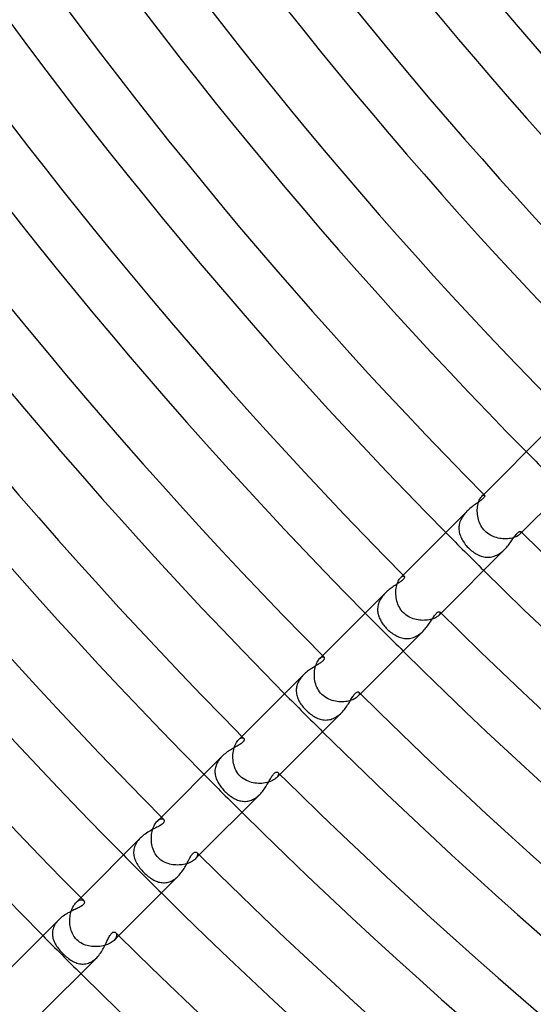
# Model space of a CAD drawing. Header units: millimetres. Extents: x -485 to 485, y -485 to 485.
# Tile 9 of 110: x -277 to -239, y -278 to -205. Entities that reach past the tile are written whole.
import ezdxf

# ---------------------------------------------------------------- set-up
doc = ezdxf.new("R2010")
doc.units = ezdxf.units.MM
doc.layers.add('HIDDEN', color=7, linetype='Continuous')
doc.layers.add('THICK', color=7, linetype='Continuous')

msp = doc.modelspace()

# ---------------------------------------------------------------- linework, layer by layer
at = {"layer": 'HIDDEN'}
for p, q in [((-243.302, -240.758), (-243.276, -240.661)), ((-243.276, -240.661), (-243.245, -240.57)), ((-243.245, -240.57), (-243.212, -240.487)), ((-243.212, -240.487), (-243.176, -240.412)), ((-243.176, -240.412), (-243.139, -240.346)), ((-243.139, -240.346), (-243.101, -240.287)), ((-243.101, -240.287), (-243.062, -240.237)), ((-243.062, -240.237), (-243.024, -240.196)), ((-242.887, -240.059), (-243.025, -240.196)), ((-243.024, -240.196), (-242.98, -240.157)), ((-242.98, -240.157), (-242.939, -240.129)), ((-242.939, -240.129), (-242.902, -240.113)), ((-242.902, -240.113), (-242.87, -240.107)), ((-242.87, -240.107), (-242.844, -240.11)), ((-242.844, -240.11), (-242.825, -240.121)), ((-244.216, -241.39), (-244.287, -241.47)), ((-244.142, -241.314), (-244.216, -241.39)), ((-243.364, -241.314), (-243.363, -241.195)), ((-243.36, -241.433), (-243.364, -241.314)), ((-243.363, -241.195), (-243.355, -241.08)), ((-243.349, -241.554), (-243.36, -241.433)), ((-243.355, -241.08), (-243.343, -240.967)), ((-243.343, -240.967), (-243.325, -240.86)), ((-243.325, -240.86), (-243.302, -240.758)), ((-244.654, -242.095), (-244.683, -242.191)), ((-244.619, -242), (-244.654, -242.095)), ((-244.577, -241.906), (-244.619, -242)), ((-244.529, -241.815), (-244.577, -241.906)), ((-244.476, -241.725), (-244.529, -241.815)), ((-244.418, -241.638), (-244.476, -241.725)), ((-244.355, -241.553), (-244.418, -241.638)), ((-244.287, -241.47), (-244.355, -241.553)), ((-243.332, -241.676), (-243.349, -241.554)), ((-243.309, -241.797), (-243.332, -241.676)), ((-243.278, -241.918), (-243.309, -241.797)), ((-243.241, -242.037), (-243.278, -241.918)), ((-243.197, -242.154), (-243.241, -242.037)), ((-243.146, -242.269), (-243.197, -242.154)), ((-244.731, -242.48), (-244.734, -242.577)), ((-244.734, -242.577), (-244.73, -242.673)), ((-244.721, -242.383), (-244.731, -242.48)), ((-244.73, -242.673), (-244.721, -242.769)), ((-244.706, -242.287), (-244.721, -242.383)), ((-244.721, -242.769), (-244.705, -242.864)), ((-244.683, -242.191), (-244.706, -242.287)), ((-244.705, -242.864), (-244.684, -242.959)), ((-243.088, -242.38), (-243.146, -242.269)), ((-243.022, -242.488), (-243.088, -242.38)), ((-242.95, -242.591), (-243.022, -242.488)), ((-242.87, -242.69), (-242.95, -242.591)), ((-242.783, -242.783), (-242.87, -242.69)), ((-242.693, -242.867), (-242.783, -242.783)), ((-242.597, -242.945), (-242.693, -242.867)), ((-240.059, -242.887), (-240.196, -243.025)), ((-240.113, -242.902), (-240.129, -242.939)), ((-240.121, -242.825), (-240.11, -242.844)), ((-240.107, -242.87), (-240.113, -242.902)), ((-240.11, -242.844), (-240.107, -242.87)), ((-244.684, -242.959), (-244.657, -243.052)), ((-244.657, -243.052), (-244.626, -243.144)), ((-244.626, -243.144), (-244.589, -243.236)), ((-244.589, -243.236), (-244.546, -243.327)), ((-244.546, -243.327), (-244.499, -243.418)), ((-244.499, -243.418), (-244.447, -243.508)), ((-244.447, -243.508), (-244.389, -243.598)), ((-244.389, -243.598), (-244.327, -243.687)), ((-242.496, -243.017), (-242.597, -242.945)), ((-242.39, -243.082), (-242.496, -243.017)), ((-242.281, -243.14), (-242.39, -243.082)), ((-242.168, -243.191), (-242.281, -243.14)), ((-242.052, -243.236), (-242.168, -243.191)), ((-241.934, -243.274), (-242.052, -243.236)), ((-241.814, -243.305), (-241.934, -243.274)), ((-241.694, -243.329), (-241.814, -243.305)), ((-241.573, -243.347), (-241.694, -243.329)), ((-241.452, -243.358), (-241.573, -243.347)), ((-241.332, -243.364), (-241.452, -243.358)), ((-241.214, -243.363), (-241.332, -243.364)), ((-241.097, -243.357), (-241.214, -243.363)), ((-240.984, -243.345), (-241.097, -243.357)), ((-240.875, -243.328), (-240.984, -243.345)), ((-240.771, -243.305), (-240.875, -243.328)), ((-240.672, -243.279), (-240.771, -243.305)), ((-240.58, -243.249), (-240.672, -243.279)), ((-240.495, -243.215), (-240.58, -243.249)), ((-240.418, -243.179), (-240.495, -243.215)), ((-240.349, -243.141), (-240.418, -243.179)), ((-240.29, -243.102), (-240.349, -243.141)), ((-240.238, -243.063), (-240.29, -243.102)), ((-240.196, -243.024), (-240.238, -243.063)), ((-240.157, -242.98), (-240.196, -243.024)), ((-240.129, -242.939), (-240.157, -242.98)), ((-244.327, -243.687), (-244.259, -243.776)), ((-244.259, -243.776), (-244.187, -243.864)), ((-244.187, -243.864), (-244.11, -243.949)), ((-244.11, -243.949), (-244.031, -244.031)), ((-244.031, -244.031), (-243.952, -244.108)), ((-243.952, -244.108), (-243.87, -244.181)), ((-243.87, -244.181), (-243.787, -244.251)), ((-243.787, -244.251), (-243.701, -244.316)), ((-243.701, -244.316), (-243.614, -244.378)), ((-243.614, -244.378), (-243.526, -244.436)), ((-241.636, -244.417), (-241.551, -244.353)), ((-241.551, -244.353), (-241.469, -244.286)), ((-241.469, -244.286), (-241.39, -244.216)), ((-241.39, -244.216), (-241.314, -244.143)), ((-243.526, -244.436), (-243.436, -244.489)), ((-243.436, -244.489), (-243.344, -244.538)), ((-243.344, -244.538), (-243.252, -244.581)), ((-243.252, -244.581), (-243.159, -244.62)), ((-243.159, -244.62), (-243.064, -244.654)), ((-243.064, -244.654), (-242.969, -244.681)), ((-242.969, -244.681), (-242.873, -244.703)), ((-242.873, -244.703), (-242.776, -244.72)), ((-242.776, -244.72), (-242.679, -244.73)), ((-242.679, -244.73), (-242.581, -244.734)), ((-242.581, -244.734), (-242.483, -244.731)), ((-242.483, -244.731), (-242.385, -244.722)), ((-242.385, -244.722), (-242.288, -244.706)), ((-242.288, -244.706), (-242.191, -244.683)), ((-242.191, -244.683), (-242.095, -244.654)), ((-242.095, -244.654), (-241.999, -244.618)), ((-241.999, -244.618), (-241.905, -244.576)), ((-241.905, -244.576), (-241.813, -244.529)), ((-241.813, -244.529), (-241.724, -244.475)), ((-241.724, -244.475), (-241.636, -244.417)), ((-249.312, -246.643), (-249.276, -246.556)), ((-249.276, -246.556), (-249.238, -246.478)), ((-249.238, -246.478), (-249.198, -246.407)), ((-249.198, -246.407), (-249.157, -246.344)), ((-249.157, -246.344), (-249.114, -246.29)), ((-249.114, -246.29), (-249.073, -246.244)), ((-248.898, -246.069), (-249.073, -246.244)), ((-249.073, -246.244), (-249.024, -246.201)), ((-249.024, -246.201), (-248.978, -246.169)), ((-248.978, -246.169), (-248.935, -246.147)), ((-248.935, -246.147), (-248.896, -246.136)), ((-248.896, -246.136), (-248.862, -246.134)), ((-248.862, -246.134), (-248.834, -246.141)), ((-248.834, -246.141), (-248.813, -246.155)), ((-249.439, -247.4), (-249.437, -247.281)), ((-249.437, -247.281), (-249.428, -247.164)), ((-249.428, -247.164), (-249.415, -247.051)), ((-249.415, -247.051), (-249.396, -246.941)), ((-249.396, -246.941), (-249.372, -246.836)), ((-249.372, -246.836), (-249.344, -246.737)), ((-249.344, -246.737), (-249.312, -246.643)), ((-250.677, -248.033), (-250.712, -248.119)), ((-250.638, -247.949), (-250.677, -248.033)), ((-250.593, -247.865), (-250.638, -247.949)), ((-250.543, -247.783), (-250.593, -247.865)), ((-250.489, -247.704), (-250.543, -247.783)), ((-250.431, -247.626), (-250.489, -247.704)), ((-250.369, -247.551), (-250.431, -247.626)), ((-250.304, -247.478), (-250.369, -247.551)), ((-250.236, -247.408), (-250.304, -247.478)), ((-249.436, -247.521), (-249.439, -247.4)), ((-249.426, -247.642), (-249.436, -247.521)), ((-249.41, -247.764), (-249.426, -247.642)), ((-249.387, -247.885), (-249.41, -247.764)), ((-249.358, -248.006), (-249.387, -247.885)), ((-249.322, -248.125), (-249.358, -248.006)), ((-250.8, -248.556), (-250.801, -248.643)), ((-250.801, -248.643), (-250.797, -248.73)), ((-250.793, -248.468), (-250.8, -248.556)), ((-250.797, -248.73), (-250.788, -248.817)), ((-250.781, -248.38), (-250.793, -248.468)), ((-250.763, -248.292), (-250.781, -248.38)), ((-250.74, -248.205), (-250.763, -248.292)), ((-250.712, -248.119), (-250.74, -248.205)), ((-249.279, -248.242), (-249.322, -248.125)), ((-249.229, -248.357), (-249.279, -248.242)), ((-249.172, -248.468), (-249.229, -248.357)), ((-249.107, -248.575), (-249.172, -248.468)), ((-249.035, -248.679), (-249.107, -248.575)), ((-248.956, -248.777), (-249.035, -248.679)), ((-248.87, -248.87), (-248.956, -248.777)), ((-250.788, -248.817), (-250.774, -248.903)), ((-250.774, -248.903), (-250.755, -248.988)), ((-250.755, -248.988), (-250.731, -249.073)), ((-250.731, -249.073), (-250.704, -249.157)), ((-250.704, -249.157), (-250.671, -249.241)), ((-250.671, -249.241), (-250.635, -249.323)), ((-250.635, -249.323), (-250.595, -249.405)), ((-250.595, -249.405), (-250.55, -249.485)), ((-250.55, -249.485), (-250.503, -249.565)), ((-248.78, -248.953), (-248.87, -248.87)), ((-248.684, -249.031), (-248.78, -248.953)), ((-248.584, -249.102), (-248.684, -249.031)), ((-248.479, -249.166), (-248.584, -249.102)), ((-248.37, -249.223), (-248.479, -249.166)), ((-248.257, -249.273), (-248.37, -249.223)), ((-248.141, -249.317), (-248.257, -249.273)), ((-248.023, -249.353), (-248.141, -249.317)), ((-247.904, -249.383), (-248.023, -249.353)), ((-247.783, -249.407), (-247.904, -249.383)), ((-247.662, -249.424), (-247.783, -249.407)), ((-247.54, -249.434), (-247.662, -249.424)), ((-247.419, -249.439), (-247.54, -249.434)), ((-247.3, -249.437), (-247.419, -249.439)), ((-247.183, -249.43), (-247.3, -249.437)), ((-247.068, -249.417), (-247.183, -249.43)), ((-246.957, -249.399), (-247.068, -249.417)), ((-246.85, -249.375), (-246.957, -249.399)), ((-246.748, -249.347), (-246.85, -249.375)), ((-246.654, -249.315), (-246.748, -249.347)), ((-246.565, -249.28), (-246.654, -249.315)), ((-246.484, -249.241), (-246.565, -249.28)), ((-246.411, -249.2), (-246.484, -249.241)), ((-246.347, -249.158), (-246.411, -249.2)), ((-246.291, -249.116), (-246.347, -249.158)), ((-246.244, -249.073), (-246.291, -249.116)), ((-246.069, -248.898), (-246.244, -249.073)), ((-246.201, -249.024), (-246.244, -249.073)), ((-246.169, -248.978), (-246.201, -249.024)), ((-246.147, -248.935), (-246.169, -248.978)), ((-246.155, -248.813), (-246.141, -248.834)), ((-246.136, -248.896), (-246.147, -248.935)), ((-246.141, -248.834), (-246.134, -248.862)), ((-246.134, -248.862), (-246.136, -248.896)), ((-250.503, -249.565), (-250.452, -249.644)), ((-250.452, -249.644), (-250.398, -249.721)), ((-250.398, -249.721), (-250.34, -249.797)), ((-250.34, -249.797), (-250.28, -249.872)), ((-250.28, -249.872), (-250.217, -249.945)), ((-250.217, -249.945), (-250.152, -250.016)), ((-250.152, -250.016), (-250.085, -250.085)), ((-250.085, -250.085), (-250.003, -250.164)), ((-250.003, -250.164), (-249.92, -250.239)), ((-249.92, -250.239), (-249.834, -250.311)), ((-247.485, -250.311), (-247.407, -250.235)), ((-249.834, -250.311), (-249.747, -250.379)), ((-249.747, -250.379), (-249.658, -250.442)), ((-249.658, -250.442), (-249.567, -250.502)), ((-249.567, -250.502), (-249.475, -250.556)), ((-249.475, -250.556), (-249.382, -250.606)), ((-249.382, -250.606), (-249.288, -250.651)), ((-249.288, -250.651), (-249.193, -250.69)), ((-249.193, -250.69), (-249.098, -250.724)), ((-249.098, -250.724), (-249.001, -250.752)), ((-249.001, -250.752), (-248.903, -250.774)), ((-248.903, -250.774), (-248.805, -250.789)), ((-248.805, -250.789), (-248.706, -250.799)), ((-248.706, -250.799), (-248.607, -250.801)), ((-248.607, -250.801), (-248.508, -250.797)), ((-248.508, -250.797), (-248.409, -250.786)), ((-248.409, -250.786), (-248.31, -250.768)), ((-248.31, -250.768), (-248.212, -250.742)), ((-248.212, -250.742), (-248.114, -250.71)), ((-248.114, -250.71), (-248.017, -250.67)), ((-248.017, -250.67), (-247.923, -250.624)), ((-247.923, -250.624), (-247.83, -250.572)), ((-247.83, -250.572), (-247.74, -250.515)), ((-247.74, -250.515), (-247.652, -250.451)), ((-247.652, -250.451), (-247.567, -250.383)), ((-247.567, -250.383), (-247.485, -250.311)), ((-255.265, -252.48), (-255.219, -252.409)), ((-255.219, -252.409), (-255.171, -252.347)), ((-255.171, -252.347), (-255.123, -252.295)), ((-254.908, -252.08), (-255.124, -252.295)), ((-255.123, -252.295), (-255.071, -252.248)), ((-255.071, -252.248), (-255.02, -252.212)), ((-255.02, -252.212), (-254.972, -252.186)), ((-254.972, -252.186), (-254.927, -252.17)), ((-254.927, -252.17), (-254.886, -252.164)), ((-254.886, -252.164), (-254.85, -252.166)), ((-254.85, -252.166), (-254.82, -252.176)), ((-254.82, -252.176), (-254.796, -252.193)), ((-255.508, -253.306), (-255.495, -253.185)), ((-255.495, -253.185), (-255.477, -253.067)), ((-255.477, -253.067), (-255.453, -252.954)), ((-255.453, -252.954), (-255.423, -252.845)), ((-255.423, -252.845), (-255.389, -252.743)), ((-255.389, -252.743), (-255.351, -252.647)), ((-255.351, -252.647), (-255.309, -252.559)), ((-255.309, -252.559), (-255.265, -252.48)), ((-256.635, -253.882), (-256.684, -253.965)), ((-256.582, -253.801), (-256.635, -253.882)), ((-256.523, -253.721), (-256.582, -253.801)), ((-256.461, -253.644), (-256.523, -253.721)), ((-256.395, -253.569), (-256.461, -253.644)), ((-256.325, -253.497), (-256.395, -253.569)), ((-255.515, -253.431), (-255.508, -253.306)), ((-255.515, -253.556), (-255.515, -253.431)), ((-255.509, -253.683), (-255.515, -253.556)), ((-255.496, -253.81), (-255.509, -253.683)), ((-255.476, -253.936), (-255.496, -253.81)), ((-256.865, -254.577), (-256.868, -254.665)), ((-256.856, -254.488), (-256.865, -254.577)), ((-256.842, -254.4), (-256.856, -254.488)), ((-256.822, -254.311), (-256.842, -254.4)), ((-256.796, -254.223), (-256.822, -254.311)), ((-256.764, -254.136), (-256.796, -254.223)), ((-256.727, -254.05), (-256.764, -254.136)), ((-256.684, -253.965), (-256.727, -254.05)), ((-255.449, -254.062), (-255.476, -253.936)), ((-255.414, -254.186), (-255.449, -254.062)), ((-255.373, -254.308), (-255.414, -254.186)), ((-255.323, -254.428), (-255.373, -254.308)), ((-255.266, -254.544), (-255.323, -254.428)), ((-255.201, -254.655), (-255.266, -254.544)), ((-255.128, -254.762), (-255.201, -254.655)), ((-256.868, -254.665), (-256.865, -254.753)), ((-256.865, -254.753), (-256.857, -254.841)), ((-256.857, -254.841), (-256.843, -254.928)), ((-256.843, -254.928), (-256.825, -255.015)), ((-256.825, -255.015), (-256.801, -255.101)), ((-256.801, -255.101), (-256.773, -255.186)), ((-256.773, -255.186), (-256.741, -255.271)), ((-256.741, -255.271), (-256.704, -255.355)), ((-256.704, -255.355), (-256.663, -255.438)), ((-255.047, -254.864), (-255.128, -254.762)), ((-254.959, -254.959), (-255.047, -254.864)), ((-254.865, -255.046), (-254.959, -254.959)), ((-254.765, -255.126), (-254.865, -255.046)), ((-254.659, -255.199), (-254.765, -255.126)), ((-254.548, -255.264), (-254.659, -255.199)), ((-254.433, -255.321), (-254.548, -255.264)), ((-254.314, -255.37), (-254.433, -255.321)), ((-254.193, -255.412), (-254.314, -255.37)), ((-252.651, -255.353), (-252.747, -255.391)), ((-252.561, -255.311), (-252.651, -255.353)), ((-252.481, -255.266), (-252.561, -255.311)), ((-252.41, -255.22), (-252.481, -255.266)), ((-252.348, -255.172), (-252.41, -255.22)), ((-252.295, -255.123), (-252.348, -255.172)), ((-252.08, -254.908), (-252.295, -255.124)), ((-252.248, -255.071), (-252.295, -255.123)), ((-252.212, -255.02), (-252.248, -255.071)), ((-252.186, -254.972), (-252.212, -255.02)), ((-252.193, -254.796), (-252.176, -254.82)), ((-252.17, -254.927), (-252.186, -254.972)), ((-252.176, -254.82), (-252.166, -254.85)), ((-252.164, -254.886), (-252.17, -254.927)), ((-252.166, -254.85), (-252.164, -254.886)), ((-256.663, -255.438), (-256.618, -255.52)), ((-256.618, -255.52), (-256.569, -255.601)), ((-256.569, -255.601), (-256.517, -255.681)), ((-256.517, -255.681), (-256.461, -255.76)), ((-256.461, -255.76), (-256.402, -255.838)), ((-256.402, -255.838), (-256.34, -255.915)), ((-256.34, -255.915), (-256.274, -255.991)), ((-256.274, -255.991), (-256.207, -256.065)), ((-256.207, -256.065), (-256.137, -256.137)), ((-254.069, -255.447), (-254.193, -255.412)), ((-253.944, -255.474), (-254.069, -255.447)), ((-253.817, -255.495), (-253.944, -255.474)), ((-253.69, -255.508), (-253.817, -255.495)), ((-253.564, -255.515), (-253.69, -255.508)), ((-253.438, -255.515), (-253.564, -255.515)), ((-253.314, -255.509), (-253.438, -255.515)), ((-253.192, -255.496), (-253.314, -255.509)), ((-253.073, -255.478), (-253.192, -255.496)), ((-252.959, -255.454), (-253.073, -255.478)), ((-252.85, -255.425), (-252.959, -255.454)), ((-252.747, -255.391), (-252.85, -255.425)), ((-256.137, -256.137), (-256.056, -256.215)), ((-256.056, -256.215), (-255.974, -256.289)), ((-255.974, -256.289), (-255.89, -256.361)), ((-255.89, -256.361), (-255.804, -256.429)), ((-255.804, -256.429), (-255.716, -256.492)), ((-255.716, -256.492), (-255.628, -256.552)), ((-255.628, -256.552), (-255.538, -256.607)), ((-255.538, -256.607), (-255.447, -256.658)), ((-255.447, -256.658), (-255.355, -256.704)), ((-255.355, -256.704), (-255.262, -256.744)), ((-255.262, -256.744), (-255.169, -256.78)), ((-255.169, -256.78), (-255.074, -256.809)), ((-255.074, -256.809), (-254.979, -256.833)), ((-254.979, -256.833), (-254.883, -256.851)), ((-254.883, -256.851), (-254.786, -256.862)), ((-254.592, -256.866), (-254.494, -256.857)), ((-254.494, -256.857), (-254.397, -256.842)), ((-254.397, -256.842), (-254.299, -256.819)), ((-254.299, -256.819), (-254.203, -256.789)), ((-254.203, -256.789), (-254.108, -256.753)), ((-254.108, -256.753), (-254.014, -256.709)), ((-254.014, -256.709), (-253.922, -256.659)), ((-253.922, -256.659), (-253.831, -256.602)), ((-253.831, -256.602), (-253.743, -256.54)), ((-253.743, -256.54), (-253.658, -256.473)), ((-253.658, -256.473), (-253.577, -256.402)), ((-253.577, -256.402), (-253.497, -256.326)), ((-254.786, -256.862), (-254.689, -256.867)), ((-254.689, -256.867), (-254.592, -256.866)), ((-260.919, -258.09), (-261.177, -258.348)), ((-261.176, -258.348), (-261.121, -258.297)), ((-261.121, -258.297), (-261.066, -258.257)), ((-261.066, -258.257), (-261.012, -258.228)), ((-261.012, -258.228), (-260.962, -258.208)), ((-260.962, -258.208), (-260.915, -258.197)), ((-260.915, -258.197), (-260.872, -258.196)), ((-260.872, -258.196), (-260.834, -258.202)), ((-260.834, -258.202), (-260.802, -258.215)), ((-260.802, -258.215), (-260.776, -258.234)), ((-261.535, -259.073), (-261.505, -258.956)), ((-261.505, -258.956), (-261.469, -258.844)), ((-261.469, -258.844), (-261.428, -258.739)), ((-261.428, -258.739), (-261.383, -258.643)), ((-261.383, -258.643), (-261.335, -258.555)), ((-261.335, -258.555), (-261.283, -258.476)), ((-261.283, -258.476), (-261.23, -258.407)), ((-261.23, -258.407), (-261.176, -258.348)), ((-262.552, -259.736), (-262.615, -259.815)), ((-262.484, -259.659), (-262.552, -259.736)), ((-262.413, -259.584), (-262.484, -259.659)), ((-261.595, -259.581), (-261.59, -259.45)), ((-261.593, -259.714), (-261.595, -259.581)), ((-261.583, -259.847), (-261.593, -259.714)), ((-261.59, -259.45), (-261.578, -259.321)), ((-261.578, -259.321), (-261.56, -259.195)), ((-261.56, -259.195), (-261.535, -259.073)), ((-262.918, -260.508), (-262.928, -260.598)), ((-262.901, -260.419), (-262.918, -260.508)), ((-262.878, -260.33), (-262.901, -260.419)), ((-262.849, -260.241), (-262.878, -260.33)), ((-262.814, -260.153), (-262.849, -260.241)), ((-262.773, -260.066), (-262.814, -260.153)), ((-262.725, -259.98), (-262.773, -260.066)), ((-262.673, -259.897), (-262.725, -259.98)), ((-262.615, -259.815), (-262.673, -259.897)), ((-261.567, -259.979), (-261.583, -259.847)), ((-261.542, -260.111), (-261.567, -259.979)), ((-261.51, -260.241), (-261.542, -260.111)), ((-261.47, -260.369), (-261.51, -260.241)), ((-261.422, -260.495), (-261.47, -260.369)), ((-261.365, -260.616), (-261.422, -260.495)), ((-262.928, -260.598), (-262.932, -260.688)), ((-262.932, -260.688), (-262.931, -260.777)), ((-262.931, -260.777), (-262.924, -260.866)), ((-262.924, -260.866), (-262.911, -260.954)), ((-262.911, -260.954), (-262.892, -261.042)), ((-262.892, -261.042), (-262.869, -261.129)), ((-262.869, -261.129), (-262.841, -261.216)), ((-262.841, -261.216), (-262.808, -261.301)), ((-261.299, -260.733), (-261.365, -260.616)), ((-261.225, -260.845), (-261.299, -260.733)), ((-261.142, -260.951), (-261.225, -260.845)), ((-261.051, -261.051), (-261.142, -260.951)), ((-260.945, -261.148), (-261.051, -261.051)), ((-260.831, -261.235), (-260.945, -261.148)), ((-260.712, -261.312), (-260.831, -261.235)), ((-258.406, -261.23), (-258.475, -261.283)), ((-258.348, -261.176), (-258.406, -261.23)), ((-258.09, -260.919), (-258.348, -261.177)), ((-258.298, -261.121), (-258.348, -261.176)), ((-258.258, -261.066), (-258.298, -261.121)), ((-258.228, -261.013), (-258.258, -261.066)), ((-258.234, -260.776), (-258.215, -260.802)), ((-258.208, -260.962), (-258.228, -261.013)), ((-258.215, -260.802), (-258.202, -260.834)), ((-258.198, -260.915), (-258.208, -260.962)), ((-258.202, -260.834), (-258.196, -260.872)), ((-258.196, -260.872), (-258.198, -260.915)), ((-262.808, -261.301), (-262.77, -261.386)), ((-262.77, -261.386), (-262.728, -261.471)), ((-262.728, -261.471), (-262.682, -261.554)), ((-262.682, -261.554), (-262.632, -261.637)), ((-262.632, -261.637), (-262.578, -261.719)), ((-262.578, -261.719), (-262.52, -261.8)), ((-262.52, -261.8), (-262.459, -261.88)), ((-262.459, -261.88), (-262.395, -261.958)), ((-262.395, -261.958), (-262.328, -262.036)), ((-260.59, -261.378), (-260.712, -261.312)), ((-260.465, -261.434), (-260.59, -261.378)), ((-260.339, -261.481), (-260.465, -261.434)), ((-260.212, -261.518), (-260.339, -261.481)), ((-260.083, -261.548), (-260.212, -261.518)), ((-259.954, -261.57), (-260.083, -261.548)), ((-259.823, -261.585), (-259.954, -261.57)), ((-259.692, -261.593), (-259.823, -261.585)), ((-259.562, -261.594), (-259.692, -261.593)), ((-259.433, -261.589), (-259.562, -261.594)), ((-259.306, -261.576), (-259.433, -261.589)), ((-259.183, -261.557), (-259.306, -261.576)), ((-259.063, -261.533), (-259.183, -261.557)), ((-258.948, -261.502), (-259.063, -261.533)), ((-258.837, -261.466), (-258.948, -261.502)), ((-258.734, -261.426), (-258.837, -261.466)), ((-258.639, -261.381), (-258.734, -261.426)), ((-258.553, -261.333), (-258.639, -261.381)), ((-258.475, -261.283), (-258.553, -261.333)), ((-262.328, -262.036), (-262.258, -262.112)), ((-262.258, -262.112), (-262.186, -262.186)), ((-262.186, -262.186), (-262.113, -262.257)), ((-262.113, -262.257), (-262.039, -262.325)), ((-262.039, -262.325), (-261.964, -262.39)), ((-261.964, -262.39), (-261.887, -262.453)), ((-261.887, -262.453), (-261.81, -262.513)), ((-261.81, -262.513), (-261.731, -262.569)), ((-261.731, -262.569), (-261.652, -262.622)), ((-261.652, -262.622), (-261.571, -262.672)), ((-261.571, -262.672), (-261.49, -262.718)), ((-261.49, -262.718), (-261.409, -262.759)), ((-260.046, -262.763), (-259.964, -262.716)), ((-259.964, -262.716), (-259.884, -262.664)), ((-259.884, -262.664), (-259.806, -262.608)), ((-259.806, -262.608), (-259.73, -262.547)), ((-259.73, -262.547), (-259.656, -262.481)), ((-259.656, -262.481), (-259.584, -262.413)), ((-261.409, -262.759), (-261.326, -262.797)), ((-261.326, -262.797), (-261.243, -262.831)), ((-261.243, -262.831), (-261.16, -262.86)), ((-261.16, -262.86), (-261.076, -262.884)), ((-261.076, -262.884), (-260.991, -262.904)), ((-260.991, -262.904), (-260.905, -262.919)), ((-260.905, -262.919), (-260.819, -262.928)), ((-260.819, -262.928), (-260.733, -262.932)), ((-260.733, -262.932), (-260.646, -262.931)), ((-260.646, -262.931), (-260.559, -262.924)), ((-260.559, -262.924), (-260.473, -262.912)), ((-260.473, -262.912), (-260.386, -262.894)), ((-260.386, -262.894), (-260.3, -262.87)), ((-260.3, -262.87), (-260.215, -262.84)), ((-260.215, -262.84), (-260.13, -262.804)), ((-260.13, -262.804), (-260.046, -262.763)), ((-266.929, -264.101), (-267.232, -264.404)), ((-267.554, -264.958), (-267.516, -264.857)), ((-267.516, -264.857), (-267.475, -264.763)), ((-267.475, -264.763), (-267.431, -264.676)), ((-267.431, -264.676), (-267.384, -264.596)), ((-267.384, -264.596), (-267.335, -264.524)), ((-267.335, -264.524), (-267.284, -264.459)), ((-267.284, -264.459), (-267.232, -264.403)), ((-267.232, -264.403), (-267.177, -264.354)), ((-267.177, -264.354), (-267.123, -264.313)), ((-267.123, -264.313), (-267.07, -264.28)), ((-267.07, -264.28), (-267.019, -264.256)), ((-267.019, -264.256), (-266.97, -264.24)), ((-266.97, -264.24), (-266.924, -264.231)), ((-266.924, -264.231), (-266.881, -264.23)), ((-266.881, -264.23), (-266.841, -264.234)), ((-266.841, -264.234), (-266.806, -264.245)), ((-266.806, -264.245), (-266.776, -264.26)), ((-266.776, -264.26), (-266.751, -264.281)), ((-267.676, -265.768), (-267.675, -265.645)), ((-267.675, -265.645), (-267.668, -265.524)), ((-267.668, -265.524), (-267.656, -265.404)), ((-267.656, -265.404), (-267.638, -265.287)), ((-267.638, -265.287), (-267.615, -265.174)), ((-267.615, -265.174), (-267.587, -265.064)), ((-267.587, -265.064), (-267.554, -264.958)), ((-268.921, -266.313), (-268.951, -266.411)), ((-268.883, -266.216), (-268.921, -266.313)), ((-268.837, -266.12), (-268.883, -266.216)), ((-268.783, -266.026), (-268.837, -266.12)), ((-268.722, -265.933), (-268.783, -266.026)), ((-268.653, -265.842), (-268.722, -265.933)), ((-268.579, -265.755), (-268.653, -265.842)), ((-268.499, -265.671), (-268.579, -265.755)), ((-267.67, -265.892), (-267.676, -265.768)), ((-267.659, -266.015), (-267.67, -265.892)), ((-267.641, -266.138), (-267.659, -266.015)), ((-267.616, -266.261), (-267.641, -266.138)), ((-267.585, -266.382), (-267.616, -266.261)), ((-267.546, -266.501), (-267.585, -266.382)), ((-268.988, -266.608), (-268.995, -266.706)), ((-268.995, -266.706), (-268.995, -266.803)), ((-268.995, -266.803), (-268.988, -266.9)), ((-268.974, -266.51), (-268.988, -266.608)), ((-268.988, -266.9), (-268.974, -266.996)), ((-268.951, -266.411), (-268.974, -266.51)), ((-268.974, -266.996), (-268.953, -267.091)), ((-268.953, -267.091), (-268.926, -267.185)), ((-267.5, -266.618), (-267.546, -266.501)), ((-267.446, -266.732), (-267.5, -266.618)), ((-267.384, -266.842), (-267.446, -266.732)), ((-267.313, -266.948), (-267.384, -266.842)), ((-267.234, -267.049), (-267.313, -266.948)), ((-267.145, -267.145), (-267.234, -267.049)), ((-264.101, -266.929), (-264.404, -267.232)), ((-264.307, -267.115), (-264.35, -267.174)), ((-264.274, -267.058), (-264.307, -267.115)), ((-264.281, -266.751), (-264.258, -266.779)), ((-264.25, -267.002), (-264.274, -267.058)), ((-264.258, -266.779), (-264.242, -266.814)), ((-264.236, -266.949), (-264.25, -267.002)), ((-264.242, -266.814), (-264.232, -266.855)), ((-264.23, -266.9), (-264.236, -266.949)), ((-264.232, -266.855), (-264.23, -266.9)), ((-268.926, -267.185), (-268.894, -267.279)), ((-268.894, -267.279), (-268.855, -267.371)), ((-268.855, -267.371), (-268.812, -267.462)), ((-268.812, -267.462), (-268.764, -267.552)), ((-268.764, -267.552), (-268.711, -267.641)), ((-268.711, -267.641), (-268.653, -267.73)), ((-268.653, -267.73), (-268.592, -267.817)), ((-268.592, -267.817), (-268.526, -267.903)), ((-267.054, -267.23), (-267.145, -267.145)), ((-266.956, -267.308), (-267.054, -267.23)), ((-266.852, -267.377), (-266.956, -267.308)), ((-266.746, -267.438), (-266.852, -267.377)), ((-266.638, -267.491), (-266.746, -267.438)), ((-266.527, -267.536), (-266.638, -267.491)), ((-266.416, -267.574), (-266.527, -267.536)), ((-266.305, -267.606), (-266.416, -267.574)), ((-266.192, -267.631), (-266.305, -267.606)), ((-266.077, -267.651), (-266.192, -267.631)), ((-265.961, -267.665), (-266.077, -267.651)), ((-265.845, -267.673), (-265.961, -267.665)), ((-265.728, -267.676), (-265.845, -267.673)), ((-265.612, -267.673), (-265.728, -267.676)), ((-265.497, -267.666), (-265.612, -267.673)), ((-265.383, -267.653), (-265.497, -267.666)), ((-265.271, -267.635), (-265.383, -267.653)), ((-265.162, -267.612), (-265.271, -267.635)), ((-265.055, -267.584), (-265.162, -267.612)), ((-264.953, -267.552), (-265.055, -267.584)), ((-264.855, -267.515), (-264.953, -267.552)), ((-264.763, -267.475), (-264.855, -267.515)), ((-264.677, -267.431), (-264.763, -267.475)), ((-264.597, -267.385), (-264.677, -267.431)), ((-264.525, -267.335), (-264.597, -267.385)), ((-264.46, -267.284), (-264.525, -267.335)), ((-264.404, -267.232), (-264.46, -267.284)), ((-264.35, -267.174), (-264.404, -267.232)), ((-268.526, -267.903), (-268.457, -267.988)), ((-268.457, -267.988), (-268.384, -268.071)), ((-268.384, -268.071), (-268.309, -268.153)), ((-268.309, -268.153), (-268.232, -268.232)), ((-268.232, -268.232), (-268.151, -268.311)), ((-268.151, -268.311), (-268.07, -268.386)), ((-268.07, -268.386), (-267.987, -268.457)), ((-267.987, -268.457), (-267.904, -268.525)), ((-267.904, -268.525), (-267.82, -268.589)), ((-267.82, -268.589), (-267.736, -268.649)), ((-265.82, -268.636), (-265.744, -268.569)), ((-265.744, -268.569), (-265.67, -268.499)), ((-267.736, -268.649), (-267.651, -268.705)), ((-267.651, -268.705), (-267.565, -268.756)), ((-267.565, -268.756), (-267.479, -268.803)), ((-267.479, -268.803), (-267.393, -268.845)), ((-267.393, -268.845), (-267.306, -268.883)), ((-267.306, -268.883), (-267.218, -268.915)), ((-267.218, -268.915), (-267.13, -268.943)), ((-267.13, -268.943), (-267.041, -268.965)), ((-267.041, -268.965), (-266.952, -268.981)), ((-266.952, -268.981), (-266.863, -268.991)), ((-266.863, -268.991), (-266.773, -268.996)), ((-266.773, -268.996), (-266.683, -268.995)), ((-266.683, -268.995), (-266.593, -268.987)), ((-266.593, -268.987), (-266.503, -268.973)), ((-266.503, -268.973), (-266.413, -268.952)), ((-266.413, -268.952), (-266.324, -268.925)), ((-266.324, -268.925), (-266.237, -268.892)), ((-266.237, -268.892), (-266.15, -268.852)), ((-266.15, -268.852), (-266.065, -268.807)), ((-266.065, -268.807), (-265.981, -268.755)), ((-265.981, -268.755), (-265.899, -268.698)), ((-265.899, -268.698), (-265.82, -268.636)), ((-273.536, -270.817), (-273.492, -270.732)), ((-273.492, -270.732), (-273.444, -270.654)), ((-273.444, -270.654), (-273.394, -270.582)), ((-273.394, -270.582), (-273.342, -270.518)), ((-273.342, -270.518), (-273.289, -270.461)), ((-272.94, -270.111), (-273.29, -270.461)), ((-273.289, -270.461), (-273.232, -270.408)), ((-273.232, -270.408), (-273.175, -270.364)), ((-273.175, -270.364), (-273.117, -270.329)), ((-273.117, -270.329), (-273.062, -270.301)), ((-273.062, -270.301), (-273.008, -270.282)), ((-273.008, -270.282), (-272.956, -270.271)), ((-272.956, -270.271), (-272.907, -270.266)), ((-272.907, -270.266), (-272.861, -270.268)), ((-272.861, -270.268), (-272.819, -270.276)), ((-272.819, -270.276), (-272.781, -270.29)), ((-272.781, -270.29), (-272.748, -270.309)), ((-272.748, -270.309), (-272.72, -270.332)), ((-273.752, -271.648), (-273.741, -271.534)), ((-273.741, -271.534), (-273.725, -271.423)), ((-273.725, -271.423), (-273.705, -271.314)), ((-273.705, -271.314), (-273.679, -271.207)), ((-273.679, -271.207), (-273.65, -271.103)), ((-273.65, -271.103), (-273.616, -271.002)), ((-273.616, -271.002), (-273.578, -270.907)), ((-273.578, -270.907), (-273.536, -270.817)), ((-274.934, -272.243), (-274.972, -272.331)), ((-274.891, -272.157), (-274.934, -272.243)), ((-274.84, -272.072), (-274.891, -272.157)), ((-274.784, -271.989), (-274.84, -272.072)), ((-274.722, -271.908), (-274.784, -271.989)), ((-274.654, -271.829), (-274.722, -271.908)), ((-274.582, -271.753), (-274.654, -271.829)), ((-273.759, -271.877), (-273.758, -271.762)), ((-273.755, -271.993), (-273.759, -271.877)), ((-273.758, -271.762), (-273.752, -271.648)), ((-273.745, -272.108), (-273.755, -271.993)), ((-273.73, -272.223), (-273.745, -272.108)), ((-273.71, -272.336), (-273.73, -272.223)), ((-275.054, -272.686), (-275.058, -272.775)), ((-275.058, -272.775), (-275.056, -272.864)), ((-275.056, -272.864), (-275.048, -272.952)), ((-275.044, -272.597), (-275.054, -272.686)), ((-275.048, -272.952), (-275.034, -273.04)), ((-275.026, -272.508), (-275.044, -272.597)), ((-275.003, -272.42), (-275.026, -272.508)), ((-274.972, -272.331), (-275.003, -272.42)), ((-273.684, -272.448), (-273.71, -272.336)), ((-273.651, -272.558), (-273.684, -272.448)), ((-273.613, -272.667), (-273.651, -272.558)), ((-273.568, -272.772), (-273.613, -272.667)), ((-273.517, -272.875), (-273.568, -272.772)), ((-273.458, -272.974), (-273.517, -272.875)), ((-273.393, -273.069), (-273.458, -272.974)), ((-270.111, -272.94), (-270.461, -273.29)), ((-270.332, -272.72), (-270.307, -272.751)), ((-270.307, -272.751), (-270.287, -272.789)), ((-270.276, -272.985), (-270.294, -273.043)), ((-270.287, -272.789), (-270.273, -272.831)), ((-270.267, -272.93), (-270.276, -272.985)), ((-270.273, -272.831), (-270.266, -272.879)), ((-270.266, -272.879), (-270.267, -272.93)), ((-275.034, -273.04), (-275.015, -273.127)), ((-275.015, -273.127), (-274.99, -273.213)), ((-274.99, -273.213), (-274.96, -273.299)), ((-274.96, -273.299), (-274.925, -273.384)), ((-274.925, -273.384), (-274.885, -273.468)), ((-274.885, -273.468), (-274.841, -273.551)), ((-274.841, -273.551), (-274.793, -273.634)), ((-274.793, -273.634), (-274.74, -273.717)), ((-274.74, -273.717), (-274.684, -273.799)), ((-273.322, -273.159), (-273.393, -273.069)), ((-273.243, -273.243), (-273.322, -273.159)), ((-273.145, -273.333), (-273.243, -273.243)), ((-273.04, -273.415), (-273.145, -273.333)), ((-272.93, -273.485), (-273.04, -273.415)), ((-272.818, -273.546), (-272.93, -273.485)), ((-272.704, -273.598), (-272.818, -273.546)), ((-272.59, -273.641), (-272.704, -273.598)), ((-272.475, -273.676), (-272.59, -273.641)), ((-272.359, -273.705), (-272.475, -273.676)), ((-272.24, -273.728), (-272.359, -273.705)), ((-272.12, -273.744), (-272.24, -273.728)), ((-271.391, -273.72), (-271.51, -273.738)), ((-271.275, -273.696), (-271.391, -273.72)), ((-271.162, -273.667), (-271.275, -273.696)), ((-271.052, -273.633), (-271.162, -273.667)), ((-270.947, -273.594), (-271.052, -273.633)), ((-270.848, -273.551), (-270.947, -273.594)), ((-270.756, -273.505), (-270.848, -273.551)), ((-270.67, -273.454), (-270.756, -273.505)), ((-270.592, -273.401), (-270.67, -273.454)), ((-270.522, -273.346), (-270.592, -273.401)), ((-270.461, -273.29), (-270.522, -273.346)), ((-270.404, -273.227), (-270.461, -273.29)), ((-270.358, -273.165), (-270.404, -273.227)), ((-270.321, -273.103), (-270.358, -273.165)), ((-270.294, -273.043), (-270.321, -273.103)), ((-274.684, -273.799), (-274.623, -273.88)), ((-274.623, -273.88), (-274.56, -273.961)), ((-274.56, -273.961), (-274.493, -274.041)), ((-274.493, -274.041), (-274.423, -274.12)), ((-274.423, -274.12), (-274.35, -274.198)), ((-274.35, -274.198), (-274.275, -274.275)), ((-274.275, -274.275), (-274.193, -274.356)), ((-274.193, -274.356), (-274.108, -274.433)), ((-274.108, -274.433), (-274.023, -274.508)), ((-271.999, -273.755), (-272.12, -273.744)), ((-271.876, -273.759), (-271.999, -273.755)), ((-271.754, -273.758), (-271.876, -273.759)), ((-271.631, -273.751), (-271.754, -273.758)), ((-271.51, -273.738), (-271.631, -273.751)), ((-274.023, -274.508), (-273.937, -274.579)), ((-273.937, -274.579), (-273.851, -274.646)), ((-273.851, -274.646), (-273.763, -274.709)), ((-273.763, -274.709), (-273.675, -274.768)), ((-273.675, -274.768), (-273.586, -274.822)), ((-273.586, -274.822), (-273.497, -274.871)), ((-273.497, -274.871), (-273.407, -274.915)), ((-273.407, -274.915), (-273.316, -274.953)), ((-273.316, -274.953), (-273.224, -274.986)), ((-273.224, -274.986), (-273.132, -275.013)), ((-273.132, -275.013), (-273.039, -275.035)), ((-273.039, -275.035), (-272.945, -275.049)), ((-272.945, -275.049), (-272.85, -275.057)), ((-272.85, -275.057), (-272.755, -275.058)), ((-272.755, -275.058), (-272.66, -275.052)), ((-272.66, -275.052), (-272.565, -275.038)), ((-272.565, -275.038), (-272.469, -275.017)), ((-272.469, -275.017), (-272.375, -274.988)), ((-272.375, -274.988), (-272.28, -274.951)), ((-272.28, -274.951), (-272.187, -274.907)), ((-272.187, -274.907), (-272.095, -274.855)), ((-272.095, -274.855), (-272.006, -274.796)), ((-272.006, -274.796), (-271.919, -274.731)), ((-271.919, -274.731), (-271.835, -274.659)), ((-271.835, -274.659), (-271.753, -274.582))]:
    msp.add_line(p, q, dxfattribs=at)
for radius, start, end in [(337, 224.65998, 225.34002), (345.5, 224.66834, 225.33166), (354, 224.67631, 225.32369), (362.5, 224.68387, 225.31613), (371, 224.69115, 225.30885), (379.5, 224.69802, 225.30198), (388, 224.70467, 225.29533)]:
    msp.add_arc((0, 0), radius, start, end, dxfattribs=at)
at = {"layer": 'THICK'}
for p, q in [((-238.048, -235.219), (-242.887, -240.059)), ((-235.219, -238.047), (-240.059, -242.887)), ((-243.364, -240.699), (-243.437, -240.75)), ((-243.294, -240.65), (-243.364, -240.699)), ((-243.226, -240.603), (-243.294, -240.65)), ((-243.162, -240.556), (-243.226, -240.603)), ((-243.1, -240.509), (-243.162, -240.556)), ((-243.043, -240.464), (-243.1, -240.509)), ((-242.99, -240.419), (-243.043, -240.464)), ((-242.943, -240.375), (-242.99, -240.419)), ((-242.902, -240.333), (-242.943, -240.375)), ((-242.87, -240.294), (-242.902, -240.333)), ((-242.845, -240.258), (-242.87, -240.294)), ((-242.828, -240.226), (-242.845, -240.258)), ((-242.816, -240.198), (-242.828, -240.226)), ((-242.825, -240.121), (-242.816, -240.135)), ((-242.816, -240.135), (-242.811, -240.152)), ((-242.811, -240.173), (-242.816, -240.198)), ((-242.811, -240.152), (-242.811, -240.173)), ((-244.143, -241.315), (-248.898, -246.069)), ((-244.066, -241.24), (-244.142, -241.314)), ((-243.988, -241.17), (-244.066, -241.24)), ((-243.909, -241.102), (-243.988, -241.17)), ((-243.828, -241.037), (-243.909, -241.102)), ((-243.748, -240.974), (-243.828, -241.037)), ((-243.668, -240.915), (-243.748, -240.974)), ((-243.589, -240.857), (-243.668, -240.915)), ((-243.512, -240.802), (-243.589, -240.857)), ((-243.437, -240.75), (-243.512, -240.802)), ((-240.38, -242.948), (-240.34, -242.909)), ((-240.34, -242.909), (-240.302, -242.877)), ((-240.302, -242.877), (-240.267, -242.851)), ((-240.267, -242.851), (-240.234, -242.831)), ((-240.234, -242.831), (-240.205, -242.818)), ((-240.205, -242.818), (-240.178, -242.812)), ((-240.178, -242.812), (-240.155, -242.811)), ((-240.155, -242.811), (-240.136, -242.815)), ((-240.136, -242.815), (-240.121, -242.825)), ((-240.916, -243.67), (-240.859, -243.592)), ((-240.859, -243.592), (-240.805, -243.515)), ((-240.805, -243.515), (-240.752, -243.441)), ((-240.752, -243.441), (-240.702, -243.368)), ((-240.702, -243.368), (-240.652, -243.297)), ((-240.652, -243.297), (-240.604, -243.229)), ((-240.604, -243.229), (-240.557, -243.164)), ((-240.557, -243.164), (-240.511, -243.103)), ((-240.511, -243.103), (-240.466, -243.046)), ((-240.466, -243.046), (-240.422, -242.994)), ((-240.422, -242.994), (-240.38, -242.948)), ((-241.315, -244.143), (-246.069, -248.898)), ((-241.314, -244.143), (-241.24, -244.066)), ((-241.24, -244.066), (-241.17, -243.988)), ((-241.17, -243.988), (-241.102, -243.908)), ((-241.102, -243.908), (-241.037, -243.829)), ((-241.037, -243.829), (-240.975, -243.749)), ((-240.975, -243.749), (-240.916, -243.67)), ((-249.108, -246.574), (-249.164, -246.613)), ((-249.056, -246.535), (-249.108, -246.574)), ((-249.008, -246.497), (-249.056, -246.535)), ((-248.965, -246.461), (-249.008, -246.497)), ((-248.926, -246.425), (-248.965, -246.461)), ((-248.892, -246.391), (-248.926, -246.425)), ((-248.863, -246.358), (-248.892, -246.391)), ((-248.839, -246.326), (-248.863, -246.358)), ((-248.821, -246.297), (-248.839, -246.326)), ((-248.807, -246.269), (-248.821, -246.297)), ((-248.813, -246.155), (-248.803, -246.168)), ((-248.798, -246.244), (-248.807, -246.269)), ((-248.803, -246.168), (-248.796, -246.183)), ((-248.794, -246.221), (-248.798, -246.244)), ((-248.796, -246.183), (-248.793, -246.201)), ((-248.793, -246.201), (-248.794, -246.221)), ((-250.092, -247.273), (-250.165, -247.339)), ((-250.018, -247.21), (-250.092, -247.273)), ((-249.943, -247.149), (-250.018, -247.21)), ((-249.867, -247.091), (-249.943, -247.149)), ((-249.791, -247.035), (-249.867, -247.091)), ((-249.716, -246.981), (-249.791, -247.035)), ((-249.641, -246.929), (-249.716, -246.981)), ((-249.567, -246.879), (-249.641, -246.929)), ((-249.494, -246.831), (-249.567, -246.879)), ((-249.423, -246.785), (-249.494, -246.831)), ((-249.354, -246.74), (-249.423, -246.785)), ((-249.288, -246.697), (-249.354, -246.74)), ((-249.225, -246.654), (-249.288, -246.697)), ((-249.164, -246.613), (-249.225, -246.654)), ((-250.236, -247.408), (-254.908, -252.08)), ((-250.165, -247.339), (-250.236, -247.408)), ((-246.891, -249.584), (-246.839, -249.505)), ((-246.839, -249.505), (-246.788, -249.428)), ((-246.788, -249.428), (-246.739, -249.353)), ((-246.739, -249.353), (-246.691, -249.279)), ((-246.691, -249.279), (-246.644, -249.209)), ((-246.644, -249.209), (-246.598, -249.142)), ((-246.598, -249.142), (-246.553, -249.08)), ((-246.553, -249.08), (-246.509, -249.022)), ((-246.509, -249.022), (-246.465, -248.969)), ((-246.465, -248.969), (-246.423, -248.924)), ((-246.423, -248.924), (-246.383, -248.885)), ((-246.383, -248.885), (-246.346, -248.853)), ((-246.346, -248.853), (-246.31, -248.828)), ((-246.31, -248.828), (-246.276, -248.81)), ((-246.276, -248.81), (-246.245, -248.799)), ((-246.245, -248.799), (-246.217, -248.793)), ((-246.217, -248.793), (-246.192, -248.794)), ((-246.192, -248.794), (-246.172, -248.801)), ((-246.172, -248.801), (-246.155, -248.813)), ((-247.408, -250.236), (-252.08, -254.908)), ((-247.407, -250.235), (-247.332, -250.157)), ((-247.332, -250.157), (-247.26, -250.077)), ((-247.26, -250.077), (-247.191, -249.996)), ((-247.191, -249.996), (-247.126, -249.913)), ((-247.126, -249.913), (-247.063, -249.83)), ((-247.063, -249.83), (-247.003, -249.747)), ((-247.003, -249.747), (-246.946, -249.665)), ((-246.946, -249.665), (-246.891, -249.584)), ((-254.871, -252.447), (-254.905, -252.481)), ((-254.841, -252.414), (-254.871, -252.447)), ((-254.817, -252.382), (-254.841, -252.414)), ((-254.798, -252.351), (-254.817, -252.382)), ((-254.784, -252.321), (-254.798, -252.351)), ((-254.796, -252.193), (-254.785, -252.208)), ((-254.785, -252.208), (-254.776, -252.225)), ((-254.775, -252.294), (-254.784, -252.321)), ((-254.776, -252.225), (-254.772, -252.246)), ((-254.771, -252.269), (-254.775, -252.294)), ((-254.772, -252.246), (-254.771, -252.269)), ((-255.951, -253.179), (-256.028, -253.238)), ((-255.873, -253.123), (-255.951, -253.179)), ((-255.794, -253.07), (-255.873, -253.123)), ((-255.717, -253.018), (-255.794, -253.07)), ((-255.64, -252.969), (-255.717, -253.018)), ((-255.564, -252.921), (-255.64, -252.969)), ((-255.489, -252.875), (-255.564, -252.921)), ((-255.416, -252.831), (-255.489, -252.875)), ((-255.346, -252.788), (-255.416, -252.831)), ((-255.278, -252.746), (-255.346, -252.788)), ((-255.213, -252.706), (-255.278, -252.746)), ((-255.151, -252.666), (-255.213, -252.706)), ((-255.093, -252.628), (-255.151, -252.666)), ((-255.039, -252.59), (-255.093, -252.628)), ((-254.989, -252.553), (-255.039, -252.59)), ((-254.945, -252.517), (-254.989, -252.553)), ((-254.905, -252.481), (-254.945, -252.517)), ((-256.326, -253.498), (-260.919, -258.09)), ((-256.254, -253.429), (-256.325, -253.497)), ((-256.181, -253.363), (-256.254, -253.429)), ((-256.105, -253.299), (-256.181, -253.363)), ((-256.028, -253.238), (-256.105, -253.299)), ((-252.831, -255.416), (-252.784, -255.339)), ((-252.784, -255.339), (-252.739, -255.266)), ((-252.739, -255.266), (-252.695, -255.195)), ((-252.695, -255.195), (-252.651, -255.127)), ((-252.651, -255.127), (-252.606, -255.062)), ((-252.606, -255.062), (-252.561, -255.001)), ((-252.561, -255.001), (-252.517, -254.944)), ((-252.517, -254.944), (-252.472, -254.894)), ((-252.472, -254.894), (-252.427, -254.852)), ((-252.427, -254.852), (-252.386, -254.82)), ((-252.386, -254.82), (-252.348, -254.796)), ((-252.348, -254.796), (-252.314, -254.781)), ((-252.314, -254.781), (-252.283, -254.773)), ((-252.283, -254.773), (-252.255, -254.771)), ((-252.255, -254.771), (-252.231, -254.774)), ((-252.231, -254.774), (-252.21, -254.783)), ((-252.21, -254.783), (-252.193, -254.796)), ((-253.35, -256.166), (-253.281, -256.084)), ((-253.281, -256.084), (-253.216, -256)), ((-253.216, -256), (-253.153, -255.915)), ((-253.153, -255.915), (-253.093, -255.829)), ((-253.093, -255.829), (-253.036, -255.744)), ((-253.036, -255.744), (-252.982, -255.66)), ((-252.982, -255.66), (-252.929, -255.577)), ((-252.929, -255.577), (-252.879, -255.495)), ((-252.879, -255.495), (-252.831, -255.416)), ((-253.498, -256.326), (-258.09, -260.919)), ((-253.497, -256.326), (-253.422, -256.247)), ((-253.422, -256.247), (-253.35, -256.166)), ((-260.776, -258.234), (-260.76, -258.255)), ((-260.76, -258.255), (-260.749, -258.28)), ((-260.749, -258.28), (-260.744, -258.308)), ((-260.744, -258.308), (-260.745, -258.338)), ((-261.674, -259.035), (-261.758, -259.085)), ((-261.591, -258.986), (-261.674, -259.035)), ((-261.509, -258.939), (-261.591, -258.986)), ((-261.43, -258.894), (-261.509, -258.939)), ((-261.353, -258.851), (-261.43, -258.894)), ((-261.278, -258.808), (-261.353, -258.851)), ((-261.205, -258.766), (-261.278, -258.808)), ((-261.135, -258.725), (-261.205, -258.766)), ((-261.068, -258.683), (-261.135, -258.725)), ((-261.006, -258.642), (-261.068, -258.683)), ((-260.949, -258.601), (-261.006, -258.642)), ((-260.898, -258.56), (-260.949, -258.601)), ((-260.855, -258.52), (-260.898, -258.56)), ((-260.818, -258.481), (-260.855, -258.52)), ((-260.789, -258.443), (-260.818, -258.481)), ((-260.767, -258.407), (-260.789, -258.443)), ((-260.753, -258.372), (-260.767, -258.407)), ((-260.745, -258.338), (-260.753, -258.372)), ((-262.414, -259.585), (-266.929, -264.101)), ((-262.337, -259.512), (-262.413, -259.584)), ((-262.259, -259.443), (-262.337, -259.512)), ((-262.179, -259.377), (-262.259, -259.443)), ((-262.097, -259.313), (-262.179, -259.377)), ((-262.013, -259.252), (-262.097, -259.313)), ((-261.928, -259.194), (-262.013, -259.252)), ((-261.843, -259.138), (-261.928, -259.194)), ((-261.758, -259.085), (-261.843, -259.138)), ((-258.836, -261.327), (-258.796, -261.256)), ((-258.796, -261.256), (-258.756, -261.188)), ((-258.756, -261.188), (-258.717, -261.122)), ((-258.717, -261.122), (-258.678, -261.06)), ((-258.678, -261.06), (-258.639, -261.003)), ((-258.639, -261.003), (-258.601, -260.95)), ((-258.601, -260.95), (-258.564, -260.903)), ((-258.564, -260.903), (-258.527, -260.862)), ((-258.527, -260.862), (-258.491, -260.827)), ((-258.491, -260.827), (-258.456, -260.798)), ((-258.456, -260.798), (-258.422, -260.776)), ((-258.422, -260.776), (-258.389, -260.759)), ((-258.389, -260.759), (-258.357, -260.748)), ((-258.357, -260.748), (-258.328, -260.744)), ((-258.328, -260.744), (-258.3, -260.744)), ((-258.3, -260.744), (-258.275, -260.75)), ((-258.275, -260.75), (-258.253, -260.761)), ((-258.253, -260.761), (-258.234, -260.776)), ((-259.266, -262.032), (-259.21, -261.951)), ((-259.21, -261.951), (-259.156, -261.87)), ((-259.156, -261.87), (-259.105, -261.79)), ((-259.105, -261.79), (-259.056, -261.71)), ((-259.056, -261.71), (-259.009, -261.63)), ((-259.009, -261.63), (-258.964, -261.552)), ((-258.964, -261.552), (-258.92, -261.475)), ((-258.92, -261.475), (-258.878, -261.401)), ((-258.878, -261.401), (-258.836, -261.327)), ((-259.585, -262.414), (-264.101, -266.929)), ((-259.584, -262.413), (-259.515, -262.341)), ((-259.515, -262.341), (-259.449, -262.266)), ((-259.449, -262.266), (-259.385, -262.19)), ((-259.385, -262.19), (-259.324, -262.111)), ((-259.324, -262.111), (-259.266, -262.032)), ((-267.348, -264.912), (-267.441, -264.96)), ((-267.259, -264.866), (-267.348, -264.912)), ((-267.173, -264.82), (-267.259, -264.866)), ((-267.091, -264.775), (-267.173, -264.82)), ((-267.01, -264.727), (-267.091, -264.775)), ((-266.934, -264.677), (-267.01, -264.727)), ((-266.864, -264.624), (-266.934, -264.677)), ((-266.806, -264.571), (-266.864, -264.624)), ((-266.763, -264.521), (-266.806, -264.571)), ((-266.735, -264.477), (-266.763, -264.521)), ((-266.751, -264.281), (-266.734, -264.301)), ((-266.719, -264.437), (-266.735, -264.477)), ((-266.734, -264.301), (-266.722, -264.323)), ((-266.722, -264.323), (-266.714, -264.348)), ((-266.711, -264.403), (-266.719, -264.437)), ((-266.714, -264.348), (-266.71, -264.374)), ((-266.71, -264.374), (-266.711, -264.403)), ((-268.413, -265.589), (-268.499, -265.671)), ((-268.323, -265.511), (-268.413, -265.589)), ((-268.229, -265.436), (-268.323, -265.511)), ((-268.132, -265.365), (-268.229, -265.436)), ((-268.034, -265.298), (-268.132, -265.365)), ((-267.935, -265.234), (-268.034, -265.298)), ((-267.834, -265.174), (-267.935, -265.234)), ((-267.734, -265.117), (-267.834, -265.174)), ((-267.635, -265.062), (-267.734, -265.117)), ((-267.537, -265.01), (-267.635, -265.062)), ((-267.441, -264.96), (-267.537, -265.01)), ((-268.499, -265.671), (-272.94, -270.111)), ((-264.799, -267.133), (-264.76, -267.065)), ((-264.76, -267.065), (-264.72, -267)), ((-264.72, -267), (-264.68, -266.938)), ((-264.68, -266.938), (-264.639, -266.882)), ((-264.639, -266.882), (-264.596, -266.832)), ((-264.596, -266.832), (-264.554, -266.79)), ((-264.554, -266.79), (-264.513, -266.758)), ((-264.513, -266.758), (-264.474, -266.734)), ((-264.474, -266.734), (-264.436, -266.718)), ((-264.436, -266.718), (-264.399, -266.711)), ((-264.399, -266.711), (-264.365, -266.711)), ((-264.365, -266.711), (-264.333, -266.718)), ((-264.333, -266.718), (-264.305, -266.731)), ((-264.305, -266.731), (-264.281, -266.751)), ((-265.23, -267.928), (-265.179, -267.842)), ((-265.179, -267.842), (-265.13, -267.757)), ((-265.13, -267.757), (-265.083, -267.673)), ((-265.083, -267.673), (-265.038, -267.589)), ((-265.038, -267.589), (-264.995, -267.508)), ((-264.995, -267.508), (-264.953, -267.428)), ((-264.953, -267.428), (-264.913, -267.35)), ((-264.913, -267.35), (-264.874, -267.275)), ((-264.874, -267.275), (-264.837, -267.204)), ((-264.837, -267.204), (-264.799, -267.133)), ((-265.671, -268.499), (-270.111, -272.94)), ((-265.67, -268.499), (-265.599, -268.424)), ((-265.599, -268.424), (-265.53, -268.345)), ((-265.53, -268.345), (-265.464, -268.265)), ((-265.464, -268.265), (-265.401, -268.182)), ((-265.401, -268.182), (-265.341, -268.098)), ((-265.341, -268.098), (-265.284, -268.013)), ((-265.284, -268.013), (-265.23, -267.928)), ((-272.984, -270.8), (-273.051, -270.836)), ((-272.923, -270.764), (-272.984, -270.8)), ((-272.868, -270.727), (-272.923, -270.764)), ((-272.819, -270.691), (-272.868, -270.727)), ((-272.777, -270.655), (-272.819, -270.691)), ((-272.741, -270.618), (-272.777, -270.655)), ((-272.713, -270.581), (-272.741, -270.618)), ((-272.72, -270.332), (-272.703, -270.352)), ((-272.693, -270.546), (-272.713, -270.581)), ((-272.703, -270.352), (-272.69, -270.374)), ((-272.679, -270.512), (-272.693, -270.546)), ((-272.69, -270.374), (-272.679, -270.397)), ((-272.679, -270.397), (-272.673, -270.422)), ((-272.672, -270.48), (-272.679, -270.512)), ((-272.673, -270.422), (-272.67, -270.45)), ((-272.67, -270.45), (-272.672, -270.48)), ((-274.254, -271.479), (-274.341, -271.543)), ((-274.166, -271.418), (-274.254, -271.479)), ((-274.076, -271.36), (-274.166, -271.418)), ((-273.984, -271.305), (-274.076, -271.36)), ((-273.893, -271.252), (-273.984, -271.305)), ((-273.801, -271.203), (-273.893, -271.252)), ((-273.71, -271.155), (-273.801, -271.203)), ((-273.62, -271.11), (-273.71, -271.155)), ((-273.531, -271.067), (-273.62, -271.11)), ((-273.445, -271.026), (-273.531, -271.067)), ((-273.36, -270.986), (-273.445, -271.026)), ((-273.277, -270.948), (-273.36, -270.986)), ((-273.198, -270.91), (-273.277, -270.948)), ((-273.122, -270.873), (-273.198, -270.91)), ((-273.051, -270.836), (-273.122, -270.873)), ((-274.583, -271.754), (-278.95, -276.122)), ((-274.505, -271.68), (-274.582, -271.753)), ((-274.424, -271.61), (-274.505, -271.68)), ((-274.341, -271.543), (-274.424, -271.61)), ((-270.847, -273.072), (-270.81, -273.001)), ((-270.81, -273.001), (-270.772, -272.936)), ((-270.772, -272.936), (-270.734, -272.878)), ((-270.734, -272.878), (-270.697, -272.826)), ((-270.697, -272.826), (-270.659, -272.781)), ((-270.659, -272.781), (-270.621, -272.744)), ((-270.621, -272.744), (-270.582, -272.714)), ((-270.582, -272.714), (-270.546, -272.693)), ((-270.546, -272.693), (-270.511, -272.679)), ((-270.511, -272.679), (-270.479, -272.672)), ((-270.479, -272.672), (-270.449, -272.67)), ((-270.449, -272.67), (-270.422, -272.673)), ((-270.422, -272.673), (-270.397, -272.68)), ((-270.397, -272.68), (-270.373, -272.69)), ((-270.373, -272.69), (-270.352, -272.704)), ((-270.352, -272.704), (-270.332, -272.72)), ((-271.185, -273.767), (-271.136, -273.673)), ((-271.136, -273.673), (-271.091, -273.58)), ((-271.091, -273.58), (-271.047, -273.488)), ((-271.047, -273.488), (-271.005, -273.399)), ((-271.005, -273.399), (-270.964, -273.311)), ((-270.964, -273.311), (-270.924, -273.228)), ((-270.924, -273.228), (-270.886, -273.147)), ((-270.886, -273.147), (-270.847, -273.072)), ((-271.677, -274.501), (-271.604, -274.417)), ((-271.604, -274.417), (-271.534, -274.33)), ((-271.534, -274.33), (-271.468, -274.239)), ((-271.468, -274.239), (-271.405, -274.147)), ((-271.405, -274.147), (-271.345, -274.053)), ((-271.345, -274.053), (-271.289, -273.958)), ((-271.289, -273.958), (-271.235, -273.863)), ((-271.235, -273.863), (-271.185, -273.767)), ((-271.754, -274.583), (-276.122, -278.95)), ((-271.753, -274.582), (-271.677, -274.501))]:
    msp.add_line(p, q, dxfattribs=at)
for radius, start, end in [(388, 180.29534, 224.70467), (384, 180.25197, 224.74804), (379.5, 180.30193, 224.69802), (375.5, 180.26646, 224.73355), (371, 180.30886, 224.69115), (367, 180.28056, 224.71945), (362.5, 180.31614, 224.68387), (358.5, 180.29425, 224.70576), (354, 180.3237, 224.67631), (350, 180.30766, 224.69235), (345.5, 180.33167, 224.66834), (341.5, 180.32078, 224.67923), (337, 180.34003, 224.65998), (333, 180.33361, 224.66639), (328.5, 180.34885, 224.65115), (324.5, 180.34622, 224.65379), (320, 180.35808, 224.64187), (316, 180.35859, 224.64136), (311.5, 180.36788, 224.63213), (307.5, 180.3708, 224.62921), (303, 180.37819, 224.62182), (299, 180.38272, 224.61723), (294.5, 180.38913, 224.61088), (341.5, 225.32077, 269.67922), (345.5, 225.33166, 269.66833), (350, 225.30765, 269.69234), (354, 225.32369, 269.6763), (358.5, 225.29424, 269.70575), (362.5, 225.31613, 269.68386), (367, 225.28055, 269.71944), (371, 225.30885, 269.69114), (375.5, 225.26645, 269.73354), (379.5, 225.30198, 269.69807), (384, 225.25196, 269.74803), (388, 225.29533, 269.70466)]:
    msp.add_arc((0, 0), radius, start, end, dxfattribs=at)

doc.saveas('drawing.dxf')
